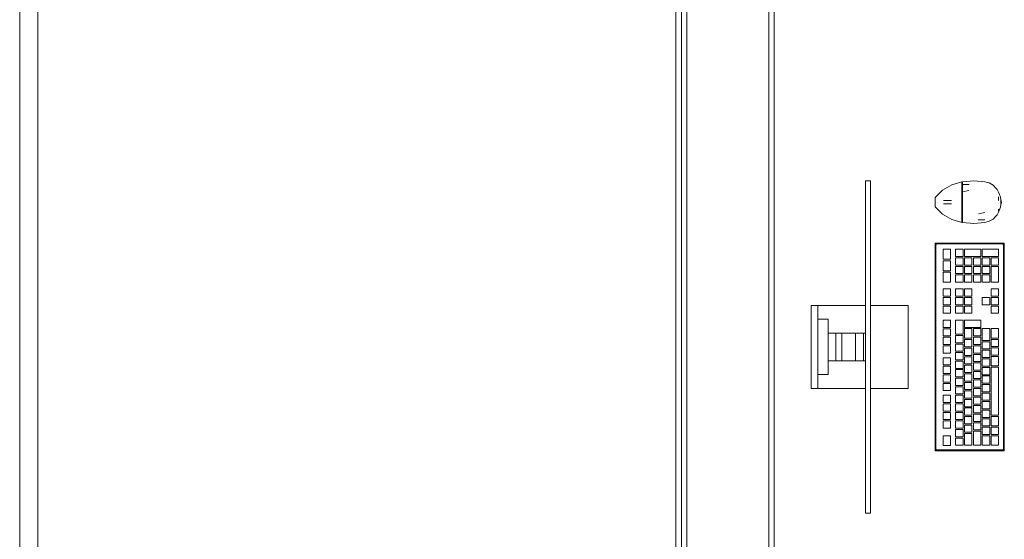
# Model space of a CAD drawing. Header units: millimetres. Extents: x -261 to 187, y -214 to 106.
# Tile 220 of 256: x -192.293 to -190.488, y -152.572 to -151.619. Entities that reach past the tile are written whole.
import ezdxf

# ---------------------------------------------------------------- set-up
doc = ezdxf.new("R2010")
doc.units = ezdxf.units.MM
doc.header["$LTSCALE"] = 0.005
doc.header["$MEASUREMENT"] = 0
for name, color, linetype, lineweight in [('IFC-Elemento construtivo genérico-Contorno', 9, 'Continuous', 5), ('IFC-Parede padrão-Contorno', 9, 'Continuous', 5), ('IFC-Parede-Contorno', 9, 'Continuous', 5), ('IFC-Viga-Contorno', 9, 'Continuous', 5)]:
    doc.layers.add(name, color=color, linetype=linetype, lineweight=lineweight)

msp = doc.modelspace()

# ---------------------------------------------------------------- linework, layer by layer
at = {"layer": 'IFC-Elemento construtivo genérico-Contorno', "lineweight": 5}
for p, q in [((-190.7426, -151.9141), (-190.7331, -151.9141)), ((-190.7426, -151.9143), (-190.7426, -151.9141)), ((-190.7426, -151.915), (-190.7426, -151.9143)), ((-190.7426, -151.916), (-190.7426, -151.915)), ((-190.7426, -151.9173), (-190.7426, -151.916)), ((-190.7426, -151.9188), (-190.7426, -151.9173)), ((-190.7426, -151.9205), (-190.7426, -151.9188)), ((-190.7426, -152.5173), (-190.7426, -151.9205)), ((-190.7331, -151.9143), (-190.7331, -151.9141)), ((-190.7331, -151.915), (-190.7331, -151.9143)), ((-190.7331, -151.916), (-190.7331, -151.915)), ((-190.7331, -151.9173), (-190.7331, -151.916)), ((-190.7331, -151.9188), (-190.7331, -151.9173)), ((-190.7331, -151.9205), (-190.7331, -151.9188)), ((-190.7331, -152.5173), (-190.7331, -151.9205)), ((-190.5928, -151.9262), (-190.5841, -151.9214)), ((-190.5841, -151.9214), (-190.5655, -151.9159)), ((-190.5655, -151.9209), (-190.5655, -151.9159)), ((-190.5655, -151.9167), (-190.5647, -151.9167)), ((-190.5655, -151.9192), (-190.5655, -151.918)), ((-190.5655, -151.9204), (-190.5655, -151.9192)), ((-190.5655, -151.9216), (-190.5655, -151.9204)), ((-190.5655, -151.9278), (-190.5655, -151.9209)), ((-190.5655, -151.9216), (-190.5647, -151.9216)), ((-190.5655, -151.9283), (-190.5655, -151.925)), ((-190.5647, -151.9158), (-190.544, -151.9141)), ((-190.5647, -151.9183), (-190.5647, -151.9158)), ((-190.5647, -151.9208), (-190.5647, -151.9183)), ((-190.5647, -151.9208), (-190.5522, -151.9207)), ((-190.5647, -151.9277), (-190.5647, -151.9208)), ((-190.544, -151.9141), (-190.5234, -151.9159)), ((-190.5234, -151.9159), (-190.5155, -151.9182)), ((-190.5155, -151.9182), (-190.5085, -151.9224)), ((-190.5085, -151.9224), (-190.5026, -151.928)), ((-190.6148, -151.9447), (-190.6057, -151.9354)), ((-190.6057, -151.9354), (-190.6009, -151.9312)), ((-190.6009, -151.9312), (-190.5928, -151.9262)), ((-190.5655, -151.9346), (-190.5655, -151.9278)), ((-190.5655, -151.935), (-190.5655, -151.9317)), ((-190.5655, -151.944), (-190.5655, -151.9346)), ((-190.5655, -151.935), (-190.5647, -151.935)), ((-190.5655, -151.9442), (-190.5655, -151.9396)), ((-190.5655, -151.9533), (-190.5655, -151.944)), ((-190.5647, -151.9346), (-190.5647, -151.9277)), ((-190.5647, -151.9346), (-190.5527, -151.9318)), ((-190.5647, -151.9439), (-190.5647, -151.9346)), ((-190.5647, -151.9533), (-190.5647, -151.9439)), ((-190.5026, -151.928), (-190.5012, -151.9302)), ((-190.5012, -151.9302), (-190.4982, -151.9349)), ((-190.4982, -151.9349), (-190.4966, -151.9394)), ((-190.4982, -151.9501), (-190.4982, -151.9436)), ((-190.4966, -151.9394), (-190.4949, -151.9439)), ((-190.4949, -151.9439), (-190.4941, -151.9487)), ((-190.6148, -151.9459), (-190.6148, -151.9447)), ((-190.6148, -151.9471), (-190.6148, -151.9459)), ((-190.6148, -151.948), (-190.6148, -151.9471)), ((-190.6148, -151.949), (-190.6148, -151.948)), ((-190.6148, -151.9512), (-190.6148, -151.949)), ((-190.6148, -151.9533), (-190.6148, -151.9512)), ((-190.6148, -151.9555), (-190.6148, -151.9533)), ((-190.6148, -151.9577), (-190.6148, -151.9555)), ((-190.6148, -151.9586), (-190.6148, -151.9577)), ((-190.6148, -151.9596), (-190.6148, -151.9586)), ((-190.6148, -151.9608), (-190.6148, -151.9596)), ((-190.6148, -151.962), (-190.6148, -151.9608)), ((-190.6148, -151.962), (-190.6057, -151.9712)), ((-190.5993, -151.9503), (-190.599, -151.9503)), ((-190.5993, -151.9567), (-190.599, -151.9567)), ((-190.599, -151.9503), (-190.598, -151.9503)), ((-190.599, -151.9567), (-190.598, -151.9567)), ((-190.598, -151.9503), (-190.5964, -151.9503)), ((-190.598, -151.9567), (-190.5964, -151.9567)), ((-190.5964, -151.9503), (-190.5944, -151.9503)), ((-190.5964, -151.9567), (-190.5944, -151.9567)), ((-190.5944, -151.9503), (-190.592, -151.9503)), ((-190.5944, -151.9567), (-190.592, -151.9567)), ((-190.592, -151.9503), (-190.5895, -151.9503)), ((-190.592, -151.9567), (-190.5895, -151.9567)), ((-190.5895, -151.9503), (-190.5869, -151.9503)), ((-190.5895, -151.9567), (-190.5869, -151.9567)), ((-190.5869, -151.9503), (-190.5846, -151.9503)), ((-190.5869, -151.9567), (-190.5846, -151.9567)), ((-190.5655, -151.9533), (-190.5655, -151.9488)), ((-190.5655, -151.9533), (-190.5647, -151.9533)), ((-190.5655, -151.9627), (-190.5655, -151.9533)), ((-190.5655, -151.9579), (-190.5655, -151.9533)), ((-190.5647, -151.9627), (-190.5647, -151.9533)), ((-190.4982, -151.9501), (-190.4982, -151.9468)), ((-190.4949, -151.9628), (-190.4941, -151.958)), ((-190.4941, -151.9487), (-190.4933, -151.9533)), ((-190.4941, -151.958), (-190.4941, -151.9487)), ((-190.4941, -151.958), (-190.4933, -151.9533)), ((-190.6057, -151.9712), (-190.6009, -151.9755)), ((-190.6009, -151.9755), (-190.5928, -151.9805)), ((-190.5655, -151.9671), (-190.5655, -151.9625)), ((-190.5655, -151.9721), (-190.5655, -151.9627)), ((-190.5655, -151.975), (-190.5655, -151.9716)), ((-190.5655, -151.9789), (-190.5655, -151.9721)), ((-190.5655, -151.9817), (-190.5655, -151.9784)), ((-190.5655, -151.9858), (-190.5655, -151.9789)), ((-190.5647, -151.9721), (-190.5647, -151.9627)), ((-190.5647, -151.979), (-190.5647, -151.9721)), ((-190.5647, -151.9859), (-190.5647, -151.979)), ((-190.5354, -151.9749), (-190.5234, -151.9721)), ((-190.5085, -151.9843), (-190.5026, -151.9786)), ((-190.5026, -151.9786), (-190.5012, -151.9765)), ((-190.5012, -151.9765), (-190.4982, -151.9717)), ((-190.4982, -151.9717), (-190.4949, -151.9628)), ((-190.4982, -151.9701), (-190.4982, -151.9663)), ((-190.4982, -151.9685), (-190.4982, -151.9663)), ((-190.5928, -151.9805), (-190.5841, -151.9852)), ((-190.5841, -151.9852), (-190.5655, -151.9908)), ((-190.5655, -151.985), (-190.5647, -151.985)), ((-190.5655, -151.9863), (-190.5655, -151.985)), ((-190.5655, -151.9908), (-190.5655, -151.9858)), ((-190.5655, -151.9875), (-190.5655, -151.9863)), ((-190.5655, -151.9883), (-190.5655, -151.9875)), ((-190.5655, -151.9891), (-190.5655, -151.9883)), ((-190.5655, -151.99), (-190.5647, -151.99)), ((-190.5647, -151.9884), (-190.5647, -151.9859)), ((-190.5647, -151.9909), (-190.5647, -151.9884)), ((-190.5647, -151.9909), (-190.544, -151.9926)), ((-190.544, -151.9926), (-190.5234, -151.9908)), ((-190.5359, -151.9859), (-190.5234, -151.9858)), ((-190.5234, -151.9908), (-190.5155, -151.9884)), ((-190.5155, -151.9884), (-190.5085, -151.9843)), ((-190.6148, -152.0284), (-190.6136, -152.0296)), ((-190.6148, -152.0284), (-190.4879, -152.0284)), ((-190.6148, -152.4094), (-190.6148, -152.0284)), ((-190.6136, -152.0296), (-190.6128, -152.0305)), ((-190.6133, -152.0316), (-190.6129, -152.0308)), ((-190.6133, -152.0316), (-190.6131, -152.0312)), ((-190.6133, -152.4062), (-190.6133, -152.0316)), ((-190.6131, -152.0312), (-190.6129, -152.0308)), ((-190.6129, -152.0308), (-190.6128, -152.0305)), ((-190.6128, -152.0305), (-190.6117, -152.03)), ((-190.6128, -152.0305), (-190.6121, -152.0302)), ((-190.6121, -152.0302), (-190.6119, -152.0301)), ((-190.6119, -152.0301), (-190.6117, -152.03)), ((-190.6117, -152.03), (-190.491, -152.03)), ((-190.491, -152.03), (-190.4899, -152.0305)), ((-190.491, -152.03), (-190.4903, -152.0303)), ((-190.491, -152.03), (-190.4906, -152.0302)), ((-190.4906, -152.0302), (-190.4903, -152.0303)), ((-190.4903, -152.0303), (-190.4899, -152.0305)), ((-190.4899, -152.0305), (-190.4891, -152.0296)), ((-190.4899, -152.0305), (-190.4895, -152.0314)), ((-190.4899, -152.0305), (-190.4894, -152.0316)), ((-190.4895, -152.0314), (-190.4894, -152.0316)), ((-190.4894, -152.4062), (-190.4894, -152.0316)), ((-190.4891, -152.0296), (-190.4879, -152.0284)), ((-190.4879, -152.4094), (-190.4879, -152.0284)), ((-190.6002, -152.0398), (-190.5863, -152.0398)), ((-190.6002, -152.0582), (-190.6002, -152.0398)), ((-190.5863, -152.0582), (-190.5863, -152.0398)), ((-190.5772, -152.0531), (-190.5772, -152.0398)), ((-190.5772, -152.0398), (-190.5633, -152.0398)), ((-190.5633, -152.0531), (-190.5633, -152.0398)), ((-190.5609, -152.0531), (-190.5609, -152.0398)), ((-190.5609, -152.0398), (-190.5308, -152.0398)), ((-190.5308, -152.0531), (-190.5308, -152.0398)), ((-190.5284, -152.0531), (-190.5284, -152.0398)), ((-190.5284, -152.0398), (-190.4982, -152.0398)), ((-190.4982, -152.0531), (-190.4982, -152.0398)), ((-190.6002, -152.0582), (-190.5863, -152.0582)), ((-190.6002, -152.0608), (-190.5863, -152.0608)), ((-190.6002, -152.0792), (-190.6002, -152.0608)), ((-190.5863, -152.0792), (-190.5863, -152.0608)), ((-190.5772, -152.0531), (-190.5633, -152.0531)), ((-190.5772, -152.0688), (-190.5772, -152.0555)), ((-190.5772, -152.0555), (-190.5633, -152.0555)), ((-190.5772, -152.0688), (-190.5633, -152.0688)), ((-190.5633, -152.0688), (-190.5633, -152.0555)), ((-190.5609, -152.0531), (-190.5308, -152.0531)), ((-190.5609, -152.0688), (-190.5609, -152.0555)), ((-190.5609, -152.0555), (-190.5471, -152.0555)), ((-190.5609, -152.0688), (-190.5471, -152.0688)), ((-190.5471, -152.0688), (-190.5471, -152.0555)), ((-190.5446, -152.0688), (-190.5446, -152.0555)), ((-190.5446, -152.0555), (-190.5308, -152.0555)), ((-190.5446, -152.0688), (-190.5308, -152.0688)), ((-190.5308, -152.0688), (-190.5308, -152.0555)), ((-190.5284, -152.0531), (-190.4982, -152.0531)), ((-190.5284, -152.0688), (-190.5284, -152.0555)), ((-190.5284, -152.0555), (-190.5145, -152.0555)), ((-190.5284, -152.0688), (-190.5145, -152.0688)), ((-190.5145, -152.0688), (-190.5145, -152.0555)), ((-190.5121, -152.0688), (-190.5121, -152.0555)), ((-190.5121, -152.0555), (-190.4982, -152.0555)), ((-190.5121, -152.0688), (-190.4982, -152.0688)), ((-190.4982, -152.0688), (-190.4982, -152.0555)), ((-190.6002, -152.0792), (-190.5863, -152.0792)), ((-190.6002, -152.1001), (-190.6002, -152.0817)), ((-190.6002, -152.0817), (-190.5863, -152.0817)), ((-190.5863, -152.1001), (-190.5863, -152.0817)), ((-190.5772, -152.0844), (-190.5772, -152.0712)), ((-190.5772, -152.0712), (-190.5633, -152.0712)), ((-190.5772, -152.0844), (-190.5633, -152.0844)), ((-190.5772, -152.1001), (-190.5772, -152.0868)), ((-190.5772, -152.0868), (-190.5633, -152.0868)), ((-190.5633, -152.0844), (-190.5633, -152.0712)), ((-190.5633, -152.1001), (-190.5633, -152.0868)), ((-190.5609, -152.0844), (-190.5609, -152.0712)), ((-190.5609, -152.0712), (-190.5471, -152.0712)), ((-190.5609, -152.0844), (-190.5471, -152.0844)), ((-190.5609, -152.1001), (-190.5609, -152.0868)), ((-190.5609, -152.0868), (-190.5471, -152.0868)), ((-190.5471, -152.0844), (-190.5471, -152.0712)), ((-190.5471, -152.1001), (-190.5471, -152.0868)), ((-190.5446, -152.0844), (-190.5446, -152.0712)), ((-190.5446, -152.0712), (-190.5308, -152.0712)), ((-190.5446, -152.0844), (-190.5308, -152.0844)), ((-190.5446, -152.1001), (-190.5446, -152.0868)), ((-190.5446, -152.0868), (-190.5308, -152.0868)), ((-190.5308, -152.0844), (-190.5308, -152.0712)), ((-190.5308, -152.1001), (-190.5308, -152.0868)), ((-190.5284, -152.0844), (-190.5284, -152.0712)), ((-190.5284, -152.0712), (-190.5145, -152.0712)), ((-190.5284, -152.0844), (-190.5145, -152.0844)), ((-190.5284, -152.1001), (-190.5284, -152.0868)), ((-190.5284, -152.0868), (-190.5145, -152.0868)), ((-190.5145, -152.0844), (-190.5145, -152.0712)), ((-190.5145, -152.1001), (-190.5145, -152.0868)), ((-190.5121, -152.1001), (-190.5121, -152.0712)), ((-190.5121, -152.0712), (-190.4982, -152.0712)), ((-190.4982, -152.1001), (-190.4982, -152.0712)), ((-190.6002, -152.1001), (-190.5863, -152.1001)), ((-190.5772, -152.1001), (-190.5633, -152.1001)), ((-190.5609, -152.1001), (-190.5471, -152.1001)), ((-190.5446, -152.1001), (-190.5308, -152.1001)), ((-190.5284, -152.1001), (-190.5145, -152.1001)), ((-190.5121, -152.1001), (-190.4982, -152.1001)), ((-190.6002, -152.1259), (-190.6002, -152.1126)), ((-190.6002, -152.1126), (-190.5863, -152.1126)), ((-190.5863, -152.1259), (-190.5863, -152.1126)), ((-190.5772, -152.1259), (-190.5772, -152.1126)), ((-190.5772, -152.1126), (-190.5633, -152.1126)), ((-190.5633, -152.1259), (-190.5633, -152.1126)), ((-190.5609, -152.1259), (-190.5609, -152.1126)), ((-190.5609, -152.1126), (-190.5471, -152.1126)), ((-190.5471, -152.1259), (-190.5471, -152.1126)), ((-190.5121, -152.1259), (-190.5121, -152.1126)), ((-190.5121, -152.1126), (-190.4982, -152.1126)), ((-190.4982, -152.1259), (-190.4982, -152.1126)), ((-190.8422, -152.1427), (-190.8295, -152.1427)), ((-190.8422, -152.2951), (-190.8422, -152.1427)), ((-190.8295, -152.2951), (-190.8295, -152.1427)), ((-190.8295, -152.1427), (-190.8293, -152.1427)), ((-190.8293, -152.1427), (-190.8287, -152.1427)), ((-190.8287, -152.1427), (-190.8277, -152.1427)), ((-190.8277, -152.1427), (-190.8264, -152.1427)), ((-190.8264, -152.1427), (-190.8248, -152.1427)), ((-190.8248, -152.1427), (-190.8232, -152.1427)), ((-190.8232, -152.1427), (-190.7426, -152.1427)), ((-190.7331, -152.1427), (-190.6644, -152.1427)), ((-190.6644, -152.2951), (-190.6644, -152.1427)), ((-190.6002, -152.1259), (-190.5863, -152.1259)), ((-190.6002, -152.1415), (-190.6002, -152.1283)), ((-190.6002, -152.1283), (-190.5863, -152.1283)), ((-190.6002, -152.1415), (-190.5863, -152.1415)), ((-190.5863, -152.1415), (-190.5863, -152.1283)), ((-190.5772, -152.1259), (-190.5633, -152.1259)), ((-190.5772, -152.1415), (-190.5772, -152.1283)), ((-190.5772, -152.1283), (-190.5633, -152.1283)), ((-190.5772, -152.1415), (-190.5633, -152.1415)), ((-190.5633, -152.1415), (-190.5633, -152.1283)), ((-190.5609, -152.1259), (-190.5471, -152.1259)), ((-190.5609, -152.1415), (-190.5609, -152.1283)), ((-190.5609, -152.1283), (-190.5471, -152.1283)), ((-190.5609, -152.1415), (-190.5471, -152.1415)), ((-190.5471, -152.1415), (-190.5471, -152.1283)), ((-190.5284, -152.1415), (-190.5284, -152.1283)), ((-190.5284, -152.1283), (-190.5145, -152.1283)), ((-190.5284, -152.1415), (-190.5145, -152.1415)), ((-190.5145, -152.1415), (-190.5145, -152.1283)), ((-190.5121, -152.1259), (-190.4982, -152.1259)), ((-190.5121, -152.1415), (-190.5121, -152.1283)), ((-190.5121, -152.1283), (-190.4982, -152.1283)), ((-190.5121, -152.1415), (-190.4982, -152.1415)), ((-190.4982, -152.1415), (-190.4982, -152.1283)), ((-190.6002, -152.1572), (-190.6002, -152.144)), ((-190.6002, -152.144), (-190.5863, -152.144)), ((-190.6002, -152.1572), (-190.5863, -152.1572)), ((-190.5863, -152.1572), (-190.5863, -152.144)), ((-190.5772, -152.1572), (-190.5772, -152.144)), ((-190.5772, -152.144), (-190.5633, -152.144)), ((-190.5772, -152.1572), (-190.5633, -152.1572)), ((-190.5633, -152.1572), (-190.5633, -152.144)), ((-190.5609, -152.1572), (-190.5609, -152.144)), ((-190.5609, -152.144), (-190.5471, -152.144)), ((-190.5609, -152.1572), (-190.5471, -152.1572)), ((-190.5471, -152.1572), (-190.5471, -152.144)), ((-190.5121, -152.1572), (-190.5121, -152.144)), ((-190.5121, -152.144), (-190.4982, -152.144)), ((-190.5121, -152.1572), (-190.4982, -152.1572)), ((-190.4982, -152.1572), (-190.4982, -152.144)), ((-190.8295, -152.1681), (-190.8105, -152.1681)), ((-190.8105, -152.2697), (-190.8105, -152.1681)), ((-190.6002, -152.1831), (-190.6002, -152.1698)), ((-190.6002, -152.1698), (-190.5863, -152.1698)), ((-190.5863, -152.1831), (-190.5863, -152.1698)), ((-190.5772, -152.1955), (-190.5772, -152.1698)), ((-190.5772, -152.1698), (-190.5633, -152.1698)), ((-190.5633, -152.1955), (-190.5633, -152.1698)), ((-190.5609, -152.183), (-190.5609, -152.1698)), ((-190.5609, -152.1698), (-190.5308, -152.1698)), ((-190.5308, -152.183), (-190.5308, -152.1698)), ((-190.8105, -152.1935), (-190.8048, -152.1935)), ((-190.8048, -152.1935), (-190.8003, -152.1935)), ((-190.8003, -152.1935), (-190.796, -152.1935)), ((-190.7968, -152.1935), (-190.7859, -152.1935)), ((-190.7968, -152.2443), (-190.7968, -152.1935)), ((-190.7859, -152.1935), (-190.7609, -152.1935)), ((-190.7859, -152.2443), (-190.7859, -152.1935)), ((-190.7609, -152.1935), (-190.7458, -152.1935)), ((-190.7609, -152.2443), (-190.7609, -152.1935)), ((-190.7458, -152.2443), (-190.7458, -152.1935)), ((-190.7458, -152.1935), (-190.7426, -152.1935)), ((-190.6002, -152.1831), (-190.5863, -152.1831)), ((-190.6002, -152.1987), (-190.6002, -152.1855)), ((-190.6002, -152.1855), (-190.5863, -152.1855)), ((-190.5863, -152.1987), (-190.5863, -152.1855)), ((-190.5772, -152.1955), (-190.5633, -152.1955)), ((-190.5609, -152.183), (-190.5308, -152.183)), ((-190.5609, -152.2031), (-190.5609, -152.1854)), ((-190.5609, -152.1854), (-190.5471, -152.1854)), ((-190.5471, -152.2031), (-190.5471, -152.1854)), ((-190.5446, -152.1987), (-190.5446, -152.1854)), ((-190.5446, -152.1854), (-190.5308, -152.1854)), ((-190.5308, -152.1987), (-190.5308, -152.1854)), ((-190.5284, -152.207), (-190.5284, -152.1854)), ((-190.5284, -152.1854), (-190.5145, -152.1854)), ((-190.5145, -152.207), (-190.5145, -152.1854)), ((-190.5121, -152.2027), (-190.5121, -152.1854)), ((-190.5121, -152.1854), (-190.4982, -152.1854)), ((-190.4982, -152.2027), (-190.4982, -152.1854)), ((-190.6002, -152.1987), (-190.5863, -152.1987)), ((-190.6002, -152.2144), (-190.6002, -152.2012)), ((-190.6002, -152.2012), (-190.5863, -152.2012)), ((-190.6002, -152.2144), (-190.5863, -152.2144)), ((-190.5863, -152.2144), (-190.5863, -152.2012)), ((-190.5772, -152.2111), (-190.5772, -152.1979)), ((-190.5772, -152.1979), (-190.5633, -152.1979)), ((-190.5772, -152.2111), (-190.5633, -152.2111)), ((-190.5772, -152.2268), (-190.5772, -152.2136)), ((-190.5772, -152.2136), (-190.5633, -152.2136)), ((-190.5633, -152.2111), (-190.5633, -152.1979)), ((-190.5633, -152.2268), (-190.5633, -152.2136)), ((-190.5609, -152.2031), (-190.5471, -152.2031)), ((-190.5609, -152.2188), (-190.5609, -152.2055)), ((-190.5609, -152.2055), (-190.5471, -152.2055)), ((-190.5471, -152.2188), (-190.5471, -152.2055)), ((-190.5446, -152.1987), (-190.5308, -152.1987)), ((-190.5446, -152.2144), (-190.5446, -152.2011)), ((-190.5446, -152.2011), (-190.5308, -152.2011)), ((-190.5446, -152.2144), (-190.5308, -152.2144)), ((-190.5308, -152.2144), (-190.5308, -152.2011)), ((-190.5284, -152.207), (-190.5145, -152.207)), ((-190.5284, -152.2227), (-190.5284, -152.2095)), ((-190.5284, -152.2095), (-190.5145, -152.2095)), ((-190.5145, -152.2227), (-190.5145, -152.2095)), ((-190.5121, -152.2027), (-190.4982, -152.2027)), ((-190.5121, -152.2184), (-190.5121, -152.2051)), ((-190.5121, -152.2051), (-190.4982, -152.2051)), ((-190.4982, -152.2184), (-190.4982, -152.2051)), ((-190.6002, -152.2301), (-190.6002, -152.2168)), ((-190.6002, -152.2168), (-190.5863, -152.2168)), ((-190.6002, -152.2301), (-190.5863, -152.2301)), ((-190.5863, -152.2301), (-190.5863, -152.2168)), ((-190.5772, -152.2268), (-190.5633, -152.2268)), ((-190.5772, -152.2425), (-190.5772, -152.2292)), ((-190.5772, -152.2292), (-190.5633, -152.2292)), ((-190.5633, -152.2425), (-190.5633, -152.2292)), ((-190.5609, -152.2188), (-190.5471, -152.2188)), ((-190.5609, -152.2344), (-190.5609, -152.2212)), ((-190.5609, -152.2212), (-190.5471, -152.2212)), ((-190.5471, -152.2344), (-190.5471, -152.2212)), ((-190.5446, -152.2301), (-190.5446, -152.2168)), ((-190.5446, -152.2168), (-190.5308, -152.2168)), ((-190.5446, -152.2301), (-190.5308, -152.2301)), ((-190.5446, -152.2457), (-190.5446, -152.2325)), ((-190.5446, -152.2325), (-190.5308, -152.2325)), ((-190.5308, -152.2301), (-190.5308, -152.2168)), ((-190.5308, -152.2457), (-190.5308, -152.2325)), ((-190.5284, -152.2227), (-190.5145, -152.2227)), ((-190.5284, -152.2384), (-190.5284, -152.2251)), ((-190.5284, -152.2251), (-190.5145, -152.2251)), ((-190.5145, -152.2384), (-190.5145, -152.2251)), ((-190.5121, -152.2184), (-190.4982, -152.2184)), ((-190.5121, -152.2341), (-190.5121, -152.2208)), ((-190.5121, -152.2208), (-190.4982, -152.2208)), ((-190.4982, -152.2341), (-190.4982, -152.2208)), ((-190.8105, -152.2443), (-190.8048, -152.2443)), ((-190.8048, -152.2443), (-190.8003, -152.2443)), ((-190.8003, -152.2443), (-190.7968, -152.2443)), ((-190.7968, -152.2443), (-190.7859, -152.2443)), ((-190.7859, -152.2443), (-190.7609, -152.2443)), ((-190.7609, -152.2443), (-190.7458, -152.2443)), ((-190.7458, -152.2443), (-190.7426, -152.2443)), ((-190.6002, -152.252), (-190.6002, -152.2387)), ((-190.6002, -152.2387), (-190.5863, -152.2387)), ((-190.5863, -152.252), (-190.5863, -152.2387)), ((-190.5772, -152.2425), (-190.5633, -152.2425)), ((-190.5772, -152.2582), (-190.5772, -152.2449)), ((-190.5772, -152.2449), (-190.5633, -152.2449)), ((-190.5633, -152.2582), (-190.5633, -152.2449)), ((-190.5609, -152.2344), (-190.5471, -152.2344)), ((-190.5609, -152.2501), (-190.5609, -152.2369)), ((-190.5609, -152.2369), (-190.5471, -152.2369)), ((-190.5609, -152.2501), (-190.5471, -152.2501)), ((-190.5471, -152.2501), (-190.5471, -152.2369)), ((-190.5446, -152.2457), (-190.5308, -152.2457)), ((-190.5446, -152.2614), (-190.5446, -152.2482)), ((-190.5446, -152.2482), (-190.5308, -152.2482)), ((-190.5308, -152.2614), (-190.5308, -152.2482)), ((-190.5284, -152.2384), (-190.5145, -152.2384)), ((-190.5284, -152.2541), (-190.5284, -152.2408)), ((-190.5284, -152.2408), (-190.5145, -152.2408)), ((-190.5145, -152.2541), (-190.5145, -152.2408)), ((-190.5121, -152.2341), (-190.4982, -152.2341)), ((-190.5121, -152.2537), (-190.5121, -152.2365)), ((-190.5121, -152.2365), (-190.4982, -152.2365)), ((-190.4982, -152.2537), (-190.4982, -152.2365)), ((-190.6002, -152.252), (-190.5863, -152.252)), ((-190.6002, -152.2676), (-190.6002, -152.2544)), ((-190.6002, -152.2544), (-190.5863, -152.2544)), ((-190.6002, -152.2676), (-190.5863, -152.2676)), ((-190.5863, -152.2676), (-190.5863, -152.2544)), ((-190.5772, -152.2582), (-190.5633, -152.2582)), ((-190.5772, -152.2738), (-190.5772, -152.2606)), ((-190.5772, -152.2606), (-190.5633, -152.2606)), ((-190.5633, -152.2738), (-190.5633, -152.2606)), ((-190.5609, -152.2658), (-190.5609, -152.2525)), ((-190.5609, -152.2525), (-190.5471, -152.2525)), ((-190.5609, -152.2658), (-190.5471, -152.2658)), ((-190.5609, -152.2815), (-190.5609, -152.2682)), ((-190.5609, -152.2682), (-190.5471, -152.2682)), ((-190.5471, -152.2658), (-190.5471, -152.2525)), ((-190.5471, -152.2815), (-190.5471, -152.2682)), ((-190.5446, -152.2614), (-190.5308, -152.2614)), ((-190.5446, -152.2771), (-190.5446, -152.2638)), ((-190.5446, -152.2638), (-190.5308, -152.2638)), ((-190.5308, -152.2771), (-190.5308, -152.2638)), ((-190.5284, -152.2541), (-190.5145, -152.2541)), ((-190.5284, -152.2698), (-190.5284, -152.2565)), ((-190.5284, -152.2565), (-190.5145, -152.2565)), ((-190.5145, -152.2698), (-190.5145, -152.2565)), ((-190.5121, -152.2537), (-190.4982, -152.2537)), ((-190.5121, -152.344), (-190.5121, -152.2561)), ((-190.5121, -152.2561), (-190.4982, -152.2561)), ((-190.4982, -152.344), (-190.4982, -152.2561)), ((-190.8295, -152.2697), (-190.8105, -152.2697)), ((-190.6002, -152.2833), (-190.6002, -152.2701)), ((-190.6002, -152.2701), (-190.5863, -152.2701)), ((-190.6002, -152.2833), (-190.5863, -152.2833)), ((-190.6002, -152.299), (-190.6002, -152.2857)), ((-190.6002, -152.2857), (-190.5863, -152.2857)), ((-190.5863, -152.2833), (-190.5863, -152.2701)), ((-190.5863, -152.299), (-190.5863, -152.2857)), ((-190.5772, -152.2738), (-190.5633, -152.2738)), ((-190.5772, -152.2895), (-190.5772, -152.2763)), ((-190.5772, -152.2763), (-190.5633, -152.2763)), ((-190.5633, -152.2895), (-190.5633, -152.2763)), ((-190.5609, -152.2815), (-190.5471, -152.2815)), ((-190.5609, -152.2971), (-190.5609, -152.2839)), ((-190.5609, -152.2839), (-190.5471, -152.2839)), ((-190.5471, -152.2971), (-190.5471, -152.2839)), ((-190.5446, -152.2771), (-190.5308, -152.2771)), ((-190.5446, -152.2928), (-190.5446, -152.2795)), ((-190.5446, -152.2795), (-190.5308, -152.2795)), ((-190.5308, -152.2928), (-190.5308, -152.2795)), ((-190.5284, -152.2698), (-190.5145, -152.2698)), ((-190.5284, -152.2854), (-190.5284, -152.2722)), ((-190.5284, -152.2722), (-190.5145, -152.2722)), ((-190.5284, -152.2854), (-190.5145, -152.2854)), ((-190.5145, -152.2854), (-190.5145, -152.2722)), ((-190.8422, -152.2951), (-190.8295, -152.2951)), ((-190.8295, -152.2951), (-190.8293, -152.2951)), ((-190.8293, -152.2951), (-190.8287, -152.2951)), ((-190.8287, -152.2951), (-190.8277, -152.2951)), ((-190.8277, -152.2951), (-190.8264, -152.2951)), ((-190.8264, -152.2951), (-190.8248, -152.2951)), ((-190.8248, -152.2951), (-190.8232, -152.2951)), ((-190.8232, -152.2951), (-190.7426, -152.2951)), ((-190.7331, -152.2951), (-190.6644, -152.2951)), ((-190.6002, -152.299), (-190.5863, -152.299)), ((-190.5772, -152.2895), (-190.5633, -152.2895)), ((-190.5772, -152.3052), (-190.5772, -152.2919)), ((-190.5772, -152.2919), (-190.5633, -152.2919)), ((-190.5772, -152.3052), (-190.5633, -152.3052)), ((-190.5633, -152.3052), (-190.5633, -152.2919)), ((-190.5609, -152.2971), (-190.5471, -152.2971)), ((-190.5609, -152.3128), (-190.5609, -152.2996)), ((-190.5609, -152.2996), (-190.5471, -152.2996)), ((-190.5471, -152.3128), (-190.5471, -152.2996)), ((-190.5446, -152.2928), (-190.5308, -152.2928)), ((-190.5446, -152.3084), (-190.5446, -152.2952)), ((-190.5446, -152.2952), (-190.5308, -152.2952)), ((-190.5308, -152.3084), (-190.5308, -152.2952)), ((-190.5284, -152.3011), (-190.5284, -152.2878)), ((-190.5284, -152.2878), (-190.5145, -152.2878)), ((-190.5284, -152.3011), (-190.5145, -152.3011)), ((-190.5284, -152.3168), (-190.5284, -152.3035)), ((-190.5284, -152.3035), (-190.5145, -152.3035)), ((-190.5145, -152.3011), (-190.5145, -152.2878)), ((-190.5145, -152.3168), (-190.5145, -152.3035)), ((-190.6002, -152.3209), (-190.6002, -152.3076)), ((-190.6002, -152.3076), (-190.5863, -152.3076)), ((-190.6002, -152.3209), (-190.5863, -152.3209)), ((-190.6002, -152.3366), (-190.6002, -152.3233)), ((-190.6002, -152.3233), (-190.5863, -152.3233)), ((-190.5863, -152.3209), (-190.5863, -152.3076)), ((-190.5863, -152.3366), (-190.5863, -152.3233)), ((-190.5772, -152.3209), (-190.5772, -152.3076)), ((-190.5772, -152.3076), (-190.5633, -152.3076)), ((-190.5772, -152.3209), (-190.5633, -152.3209)), ((-190.5772, -152.3366), (-190.5772, -152.3233)), ((-190.5772, -152.3233), (-190.5633, -152.3233)), ((-190.5633, -152.3209), (-190.5633, -152.3076)), ((-190.5633, -152.3366), (-190.5633, -152.3233)), ((-190.5609, -152.3128), (-190.5471, -152.3128)), ((-190.5609, -152.3285), (-190.5609, -152.3152)), ((-190.5609, -152.3152), (-190.5471, -152.3152)), ((-190.5471, -152.3285), (-190.5471, -152.3152)), ((-190.5446, -152.3084), (-190.5308, -152.3084)), ((-190.5446, -152.3241), (-190.5446, -152.3109)), ((-190.5446, -152.3109), (-190.5308, -152.3109)), ((-190.5308, -152.3241), (-190.5308, -152.3109)), ((-190.5284, -152.3168), (-190.5145, -152.3168)), ((-190.5284, -152.3325), (-190.5284, -152.3192)), ((-190.5284, -152.3192), (-190.5145, -152.3192)), ((-190.5145, -152.3325), (-190.5145, -152.3192)), ((-190.6002, -152.3366), (-190.5863, -152.3366)), ((-190.6002, -152.3522), (-190.6002, -152.339)), ((-190.6002, -152.339), (-190.5863, -152.339)), ((-190.5863, -152.3522), (-190.5863, -152.339)), ((-190.5772, -152.3366), (-190.5633, -152.3366)), ((-190.5772, -152.3522), (-190.5772, -152.339)), ((-190.5772, -152.339), (-190.5633, -152.339)), ((-190.5633, -152.3522), (-190.5633, -152.339)), ((-190.5609, -152.3285), (-190.5471, -152.3285)), ((-190.5609, -152.3442), (-190.5609, -152.3309)), ((-190.5609, -152.3309), (-190.5471, -152.3309)), ((-190.5471, -152.3442), (-190.5471, -152.3309)), ((-190.5446, -152.3241), (-190.5308, -152.3241)), ((-190.5446, -152.3398), (-190.5446, -152.3265)), ((-190.5446, -152.3265), (-190.5308, -152.3265)), ((-190.5446, -152.3398), (-190.5308, -152.3398)), ((-190.5308, -152.3398), (-190.5308, -152.3265)), ((-190.5284, -152.3325), (-190.5145, -152.3325)), ((-190.5284, -152.3481), (-190.5284, -152.3349)), ((-190.5284, -152.3349), (-190.5145, -152.3349)), ((-190.5145, -152.3481), (-190.5145, -152.3349)), ((-190.6002, -152.3522), (-190.5863, -152.3522)), ((-190.6002, -152.3679), (-190.6002, -152.3546)), ((-190.6002, -152.3546), (-190.5863, -152.3546)), ((-190.5863, -152.3679), (-190.5863, -152.3546)), ((-190.5772, -152.3522), (-190.5633, -152.3522)), ((-190.5772, -152.3679), (-190.5772, -152.3546)), ((-190.5772, -152.3546), (-190.5633, -152.3546)), ((-190.5633, -152.3679), (-190.5633, -152.3546)), ((-190.5609, -152.3442), (-190.5471, -152.3442)), ((-190.5609, -152.3599), (-190.5609, -152.3466)), ((-190.5609, -152.3466), (-190.5471, -152.3466)), ((-190.5471, -152.3599), (-190.5471, -152.3466)), ((-190.5446, -152.3555), (-190.5446, -152.3422)), ((-190.5446, -152.3422), (-190.5308, -152.3422)), ((-190.5446, -152.3555), (-190.5308, -152.3555)), ((-190.5446, -152.3711), (-190.5446, -152.3579)), ((-190.5446, -152.3579), (-190.5308, -152.3579)), ((-190.5308, -152.3555), (-190.5308, -152.3422)), ((-190.5308, -152.3711), (-190.5308, -152.3579)), ((-190.5284, -152.3481), (-190.5145, -152.3481)), ((-190.5284, -152.3638), (-190.5284, -152.3505)), ((-190.5284, -152.3505), (-190.5145, -152.3505)), ((-190.5145, -152.3638), (-190.5145, -152.3505)), ((-190.5121, -152.344), (-190.4982, -152.344)), ((-190.5121, -152.3638), (-190.5121, -152.3464)), ((-190.5121, -152.3464), (-190.4982, -152.3464)), ((-190.4982, -152.3638), (-190.4982, -152.3464)), ((-190.6002, -152.3679), (-190.5863, -152.3679)), ((-190.5772, -152.3679), (-190.5633, -152.3679)), ((-190.5772, -152.3836), (-190.5772, -152.3703)), ((-190.5772, -152.3703), (-190.5633, -152.3703)), ((-190.5633, -152.3836), (-190.5633, -152.3703)), ((-190.5609, -152.3599), (-190.5471, -152.3599)), ((-190.5609, -152.3755), (-190.5609, -152.3623)), ((-190.5609, -152.3623), (-190.5471, -152.3623)), ((-190.5609, -152.3755), (-190.5471, -152.3755)), ((-190.5471, -152.3755), (-190.5471, -152.3623)), ((-190.5446, -152.3711), (-190.5308, -152.3711)), ((-190.5446, -152.3993), (-190.5446, -152.3736)), ((-190.5446, -152.3736), (-190.5308, -152.3736)), ((-190.5308, -152.3993), (-190.5308, -152.3736)), ((-190.5284, -152.3638), (-190.5145, -152.3638)), ((-190.5284, -152.3795), (-190.5284, -152.3662)), ((-190.5284, -152.3662), (-190.5145, -152.3662)), ((-190.5145, -152.3795), (-190.5145, -152.3662)), ((-190.5121, -152.3638), (-190.4982, -152.3638)), ((-190.5121, -152.3795), (-190.5121, -152.3662)), ((-190.5121, -152.3662), (-190.4982, -152.3662)), ((-190.4982, -152.3795), (-190.4982, -152.3662)), ((-190.6002, -152.3997), (-190.6002, -152.3821)), ((-190.6002, -152.3821), (-190.5863, -152.3821)), ((-190.5863, -152.3997), (-190.5863, -152.3821)), ((-190.5772, -152.3836), (-190.5633, -152.3836)), ((-190.5772, -152.3993), (-190.5772, -152.386)), ((-190.5772, -152.386), (-190.5633, -152.386)), ((-190.5633, -152.3993), (-190.5633, -152.386)), ((-190.5609, -152.3993), (-190.5609, -152.3779)), ((-190.5609, -152.3779), (-190.5471, -152.3779)), ((-190.5471, -152.3993), (-190.5471, -152.3779)), ((-190.5284, -152.3795), (-190.5145, -152.3795)), ((-190.5284, -152.3993), (-190.5284, -152.3819)), ((-190.5284, -152.3819), (-190.5145, -152.3819)), ((-190.5145, -152.3993), (-190.5145, -152.3819)), ((-190.5121, -152.3795), (-190.4982, -152.3795)), ((-190.5121, -152.3993), (-190.5121, -152.3819)), ((-190.5121, -152.3819), (-190.4982, -152.3819)), ((-190.4982, -152.3993), (-190.4982, -152.3819)), ((-190.6148, -152.4094), (-190.6136, -152.4081)), ((-190.6148, -152.4094), (-190.4879, -152.4094)), ((-190.6139, -152.4075), (-190.6134, -152.4065)), ((-190.6139, -152.4075), (-190.6136, -152.4069)), ((-190.6136, -152.4069), (-190.6134, -152.4065)), ((-190.6136, -152.4081), (-190.6128, -152.4073)), ((-190.6133, -152.4062), (-190.6128, -152.4073)), ((-190.6133, -152.4062), (-190.6131, -152.4066)), ((-190.6132, -152.4064), (-190.6128, -152.4073)), ((-190.6131, -152.4066), (-190.6128, -152.4073)), ((-190.613, -152.4084), (-190.6117, -152.4078)), ((-190.6128, -152.4073), (-190.6124, -152.4075)), ((-190.6124, -152.4075), (-190.6117, -152.4078)), ((-190.6123, -152.4081), (-190.6117, -152.4078)), ((-190.6117, -152.4078), (-190.491, -152.4078)), ((-190.6002, -152.3997), (-190.5863, -152.3997)), ((-190.5772, -152.3993), (-190.5633, -152.3993)), ((-190.5609, -152.3993), (-190.5471, -152.3993)), ((-190.5446, -152.3993), (-190.5308, -152.3993)), ((-190.5284, -152.3993), (-190.5145, -152.3993)), ((-190.5121, -152.3993), (-190.4982, -152.3993)), ((-190.491, -152.4078), (-190.4899, -152.4073)), ((-190.491, -152.4078), (-190.4906, -152.4076)), ((-190.491, -152.4078), (-190.4908, -152.4077)), ((-190.4908, -152.4077), (-190.4906, -152.4076)), ((-190.4907, -152.408), (-190.4897, -152.4084)), ((-190.4899, -152.4073), (-190.4896, -152.4066)), ((-190.4899, -152.4073), (-190.4891, -152.4081)), ((-190.4898, -152.407), (-190.4894, -152.4062)), ((-190.4891, -152.4081), (-190.4879, -152.4094)), ((-190.7426, -152.519), (-190.7426, -152.5173)), ((-190.7426, -152.5205), (-190.7426, -152.519)), ((-190.7426, -152.5218), (-190.7426, -152.5205)), ((-190.7426, -152.5228), (-190.7426, -152.5218)), ((-190.7331, -152.519), (-190.7331, -152.5173)), ((-190.7331, -152.5205), (-190.7331, -152.519)), ((-190.7331, -152.5218), (-190.7331, -152.5205)), ((-190.7331, -152.5228), (-190.7331, -152.5218)), ((-190.7426, -152.5235), (-190.7426, -152.5228)), ((-190.7426, -152.5237), (-190.7426, -152.5235)), ((-190.7426, -152.5237), (-190.7331, -152.5237)), ((-190.7331, -152.5235), (-190.7331, -152.5228)), ((-190.7331, -152.5237), (-190.7331, -152.5235))]:
    msp.add_line(p, q, dxfattribs=at)
at = {"layer": 'IFC-Parede padrão-Contorno', "lineweight": 5}
for p, q in [((-191.0798, -154.6039), (-191.0798, -150.464)), ((-190.9198, -153.708), (-190.9198, -150.454)), ((-190.9098, -154.6032), (-190.9098, -150.454)), ((-191.0698, -152.9493), (-191.0698, -151.432))]:
    msp.add_line(p, q, dxfattribs=at)
at = {"layer": 'IFC-Parede-Contorno', "lineweight": 5}
msp.add_line((-192.2928, -155.0144), (-192.2928, -148.4118), dxfattribs=at)
at = {"layer": 'IFC-Viga-Contorno', "lineweight": 5}
for p, q in [((-192.2597, -155.3537), (-192.2597, -150.4691)), ((-191.0898, -155.3537), (-191.0898, -150.4691))]:
    msp.add_line(p, q, dxfattribs=at)

doc.saveas('drawing.dxf')
